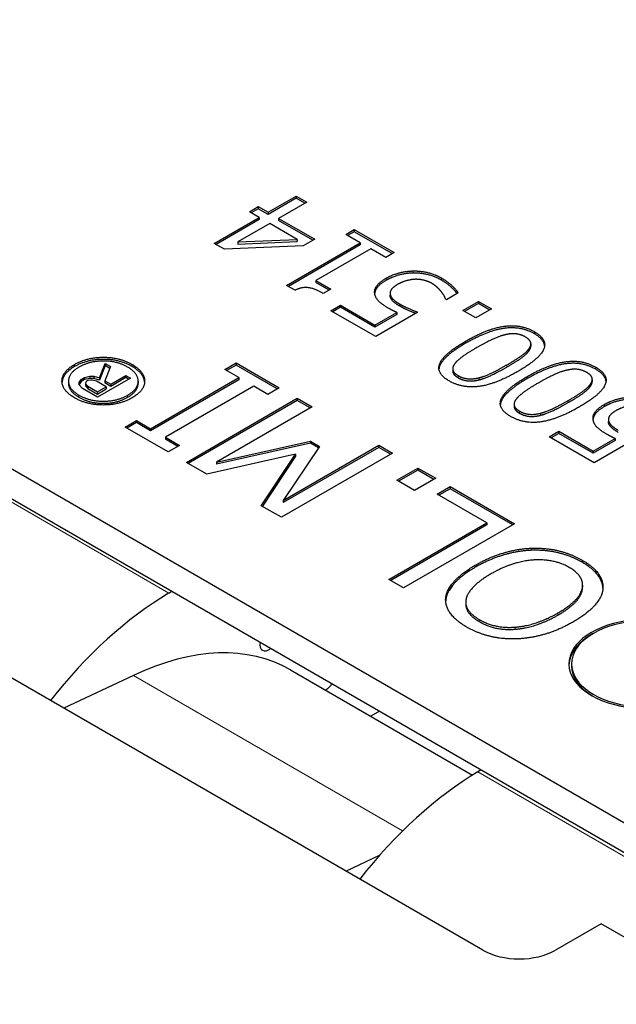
# Model space of a CAD drawing. Header units: millimetres. Extents: x 12 to 1038, y 10 to 730.
# Tile 10 of 15: x 915 to 927, y 596 to 615. Entities that reach past the tile are written whole.
import ezdxf

# ---------------------------------------------------------------- set-up
doc = ezdxf.new("R2010")
doc.units = ezdxf.units.MM
doc.header["$LTSCALE"] = 2.5
doc.layers.add('Visibile (ISO)', color=7, linetype='Continuous', lineweight=25)
doc.layers.add('Visibile sottile (ISO)', color=7, linetype='Continuous', lineweight=20)

msp = doc.modelspace()

# ---------------------------------------------------------------- linework, layer by layer
at = {"layer": 'Visibile (ISO)'}
for p, q in [((941.883, 590.505), (900.093, 614.633)), ((920.202, 610.891), (920.749, 611.207)), ((920.749, 611.166), (920.202, 610.85)), ((920.954, 611.088), (920.407, 610.773)), ((920.749, 611.207), (920.954, 611.088)), ((920.749, 611.207), (920.749, 611.166)), ((920.918, 611.068), (920.749, 611.166)), ((919.841, 610.902), (920.013, 611.001)), ((920.031, 610.792), (919.841, 610.902)), ((920.013, 610.96), (919.876, 610.881)), ((920.013, 611.001), (920.202, 610.891)), ((920.013, 611.001), (920.013, 610.96)), ((920.202, 610.85), (920.013, 610.96)), ((919.158, 610.288), (920.031, 610.792)), ((920.031, 610.751), (919.193, 610.268)), ((920.031, 610.792), (920.031, 610.751)), ((920.202, 610.891), (920.202, 610.85)), ((920.407, 610.773), (921.11, 610.367)), ((920.407, 610.773), (920.407, 610.732)), ((921.074, 610.347), (920.407, 610.732)), ((920.236, 610.674), (919.614, 610.315)), ((920.771, 610.365), (920.236, 610.674)), ((921.713, 610.462), (921.876, 610.556)), ((921.876, 610.515), (921.748, 610.442)), ((921.876, 610.556), (922.652, 610.108)), ((921.876, 610.556), (921.876, 610.515)), ((922.616, 610.088), (921.876, 610.515)), ((919.614, 610.315), (920.771, 610.365)), ((919.614, 610.274), (920.771, 610.324)), ((920.771, 610.365), (920.771, 610.324)), ((921.11, 610.367), (920.885, 610.238)), ((921.995, 610.299), (921.713, 610.462)), ((919.354, 610.175), (919.158, 610.288)), ((920.885, 610.238), (919.354, 610.175)), ((919.614, 610.315), (919.614, 610.274)), ((920.562, 609.472), (921.995, 610.299)), ((921.995, 610.259), (920.597, 609.451)), ((922.2, 610.181), (921.134, 609.565)), ((921.995, 610.299), (921.995, 610.259)), ((922.489, 610.014), (922.2, 610.181)), ((922.652, 610.108), (922.489, 610.014)), ((921.134, 609.565), (921.423, 609.399)), ((921.134, 609.565), (921.134, 609.525)), ((920.727, 609.376), (920.562, 609.472)), ((921.388, 609.378), (921.134, 609.525)), ((921.423, 609.399), (921.277, 609.315)), ((908.526, 609.193), (933.097, 595.006)), ((922.575, 609.32), (922.575, 609.279)), ((922.577, 609.301), (922.577, 609.26)), ((923.672, 609.193), (923.656, 609.202)), ((923.897, 609.324), (923.672, 609.193)), ((921.424, 608.98), (921.611, 609.088)), ((922.297, 608.476), (921.424, 608.98)), ((921.611, 609.047), (921.46, 608.959)), ((921.611, 609.088), (922.279, 608.702)), ((921.611, 609.088), (921.611, 609.047)), ((922.279, 608.661), (921.611, 609.047)), ((923.987, 608.986), (924.292, 609.161)), ((924.243, 608.838), (923.987, 608.986)), ((924.292, 609.12), (924.023, 608.965)), ((924.547, 609.014), (924.243, 608.838)), ((924.292, 609.161), (924.547, 609.014)), ((924.292, 609.161), (924.292, 609.12)), ((924.512, 608.993), (924.292, 609.12)), ((922.279, 608.702), (922.703, 608.947)), ((922.703, 608.906), (922.279, 608.661)), ((923.117, 608.949), (922.297, 608.476)), ((922.703, 608.947), (922.703, 608.906)), ((922.279, 608.702), (922.279, 608.661)), ((925.31, 608.334), (925.31, 608.293)), ((916.927, 607.673), (917.036, 607.954)), ((917.036, 607.913), (916.927, 607.632)), ((917.14, 607.893), (917.033, 607.616)), ((917.036, 607.954), (917.14, 607.893)), ((917.036, 607.954), (917.036, 607.913)), ((917.127, 607.86), (917.036, 607.913)), ((919.363, 607.837), (919.583, 607.964)), ((919.637, 607.679), (919.363, 607.837)), ((919.583, 607.924), (919.398, 607.817)), ((919.583, 607.964), (920.418, 607.482)), ((919.583, 607.964), (919.583, 607.924)), ((920.383, 607.462), (919.583, 607.924)), ((923.792, 607.852), (923.792, 607.811)), ((916.531, 607.587), (916.567, 607.646)), ((916.567, 607.646), (916.634, 607.685)), ((916.567, 607.646), (916.567, 607.606)), ((916.634, 607.645), (916.567, 607.606)), ((916.634, 607.685), (916.738, 607.706)), ((916.634, 607.685), (916.634, 607.645)), ((916.738, 607.665), (916.634, 607.645)), ((916.738, 607.706), (916.817, 607.705)), ((916.738, 607.706), (916.738, 607.665)), ((916.817, 607.664), (916.738, 607.665)), ((916.817, 607.705), (916.927, 607.673)), ((916.817, 607.705), (916.817, 607.664)), ((916.927, 607.632), (916.817, 607.664)), ((917.528, 607.669), (916.887, 607.299)), ((916.927, 607.673), (916.927, 607.632)), ((917.147, 607.551), (917.44, 607.72)), ((917.44, 607.679), (917.147, 607.51)), ((917.44, 607.72), (917.528, 607.669)), ((917.44, 607.72), (917.44, 607.679)), ((917.493, 607.649), (917.44, 607.679)), ((917.921, 606.688), (919.637, 607.679)), ((919.637, 607.679), (919.637, 607.638)), ((926.504, 607.645), (926.504, 607.604)), ((916.324, 607.612), (916.324, 607.571)), ((916.534, 607.541), (916.531, 607.587)), ((916.567, 607.606), (916.533, 607.549)), ((916.597, 607.467), (916.534, 607.541)), ((916.887, 607.299), (916.597, 607.467)), ((916.657, 607.575), (916.656, 607.558)), ((916.656, 607.558), (916.656, 607.518)), ((916.656, 607.558), (916.698, 607.511)), ((916.656, 607.518), (916.698, 607.47)), ((916.677, 607.608), (916.657, 607.575)), ((916.702, 607.622), (916.677, 607.608)), ((916.698, 607.511), (916.698, 607.47)), ((916.698, 607.511), (916.888, 607.401)), ((916.698, 607.47), (916.888, 607.36)), ((916.758, 607.633), (916.702, 607.622)), ((916.787, 607.633), (916.758, 607.633)), ((916.871, 607.609), (916.787, 607.633)), ((917.059, 607.5), (916.871, 607.609)), ((916.888, 607.401), (917.059, 607.5)), ((916.888, 607.36), (917.059, 607.459)), ((917.033, 607.616), (917.147, 607.551)), ((917.033, 607.616), (917.033, 607.576)), ((917.147, 607.51), (917.033, 607.576)), ((917.059, 607.5), (917.059, 607.459)), ((917.147, 607.551), (917.147, 607.51)), ((917.677, 607.612), (917.677, 607.571)), ((919.637, 607.638), (917.921, 606.647)), ((919.924, 607.513), (918.207, 606.522)), ((920.198, 607.355), (919.924, 607.513)), ((920.418, 607.482), (920.198, 607.355)), ((916.888, 607.401), (916.888, 607.36)), ((918.615, 606.033), (920.771, 607.278)), ((920.771, 607.278), (921.058, 607.113)), ((920.771, 607.278), (920.771, 607.237)), ((920.771, 607.237), (918.65, 606.013)), ((921.058, 607.113), (919.2, 606.04)), ((921.023, 607.092), (920.771, 607.237)), ((924.986, 607.162), (924.986, 607.122)), ((917.426, 606.719), (917.646, 606.846)), ((918.262, 606.237), (917.426, 606.719)), ((917.646, 606.806), (917.461, 606.699)), ((917.646, 606.846), (917.921, 606.688)), ((917.646, 606.846), (917.646, 606.806)), ((917.921, 606.647), (917.646, 606.806)), ((917.921, 606.688), (917.921, 606.647)), ((926.82, 606.869), (926.82, 606.828)), ((926.821, 606.851), (926.821, 606.81)), ((918.207, 606.522), (918.482, 606.364)), ((918.207, 606.522), (918.207, 606.482)), ((925.669, 606.529), (925.856, 606.637)), ((926.541, 606.025), (925.669, 606.529)), ((925.856, 606.596), (925.704, 606.509)), ((925.856, 606.637), (926.523, 606.252)), ((925.856, 606.637), (925.856, 606.596)), ((926.523, 606.211), (925.856, 606.596)), ((926.523, 606.252), (926.948, 606.496)), ((927.361, 606.499), (926.541, 606.025)), ((926.948, 606.496), (926.948, 606.456)), ((918.446, 606.344), (918.207, 606.482)), ((918.482, 606.364), (918.262, 606.237)), ((919.2, 606.04), (921.026, 606.445)), ((921.026, 606.404), (919.2, 605.999)), ((920.495, 605.292), (922.353, 606.365)), ((921.201, 606.344), (920.495, 605.292)), ((922.353, 606.324), (920.495, 605.252)), ((921.026, 606.445), (921.201, 606.344)), ((921.026, 606.445), (921.026, 606.404)), ((921.181, 606.314), (921.026, 606.404)), ((922.353, 606.365), (922.62, 606.211)), ((922.353, 606.365), (922.353, 606.324)), ((922.585, 606.19), (922.353, 606.324)), ((926.948, 606.456), (926.523, 606.211)), ((920.735, 606.196), (919.013, 605.803)), ((920.072, 605.192), (920.735, 606.196)), ((920.735, 606.155), (920.092, 605.18)), ((922.62, 606.211), (920.464, 604.966)), ((920.735, 606.196), (920.735, 606.155)), ((926.523, 606.252), (926.523, 606.211)), ((919.013, 605.803), (918.615, 606.033)), ((919.2, 606.04), (919.2, 605.999)), ((922.704, 605.686), (923.117, 605.924)), ((923.117, 605.924), (923.463, 605.724)), ((923.117, 605.924), (923.117, 605.883)), ((923.117, 605.883), (922.74, 605.666)), ((923.427, 605.704), (923.117, 605.883)), ((923.05, 605.486), (922.704, 605.686)), ((923.463, 605.724), (923.05, 605.486)), ((923.489, 605.415), (923.744, 605.562)), ((923.744, 605.562), (924.994, 604.84)), ((923.744, 605.562), (923.744, 605.521)), ((924.452, 604.859), (923.489, 605.415)), ((923.744, 605.521), (923.524, 605.394)), ((924.958, 604.82), (923.744, 605.521)), ((920.464, 604.966), (920.072, 605.192)), ((920.495, 605.292), (920.495, 605.252)), ((922.55, 603.761), (924.452, 604.859)), ((924.452, 604.818), (922.586, 603.74)), ((924.994, 604.84), (922.837, 603.595)), ((924.452, 604.859), (924.452, 604.818)), ((924.377, 596.558), (911.472, 604.008)), ((922.837, 603.595), (922.55, 603.761)), ((926.316, 603.649), (926.316, 603.608)), ((918.271, 603.492), (918.335, 603.529)), ((923.657, 603.407), (923.657, 603.366)), ((924.046, 603.321), (924.046, 603.28)), ((926.101, 602.119), (926.101, 602.078)), ((920.636, 602.005), (924.179, 599.96)), ((917.588, 601.896), (916.236, 601.258)), ((922.367, 601.201), (922.198, 601.103)), ((924.345, 600.059), (924.281, 600.022)), ((921.716, 598.094), (922.372, 598.403)), ((926.675, 597.068), (925.791, 596.558)), ((935.602, 591.914), (926.675, 597.068))]:
    msp.add_line(p, q, dxfattribs=at)
for centre, major_axis, start_param, end_param in [((918.338, 598.224), (3.25, 5.629), 0.800078, 1.325844), ((927.551, 602.119), (-1.5, 0), 3.384038, 7.611537), ((927.551, 602.119), (1.45, 0), 0.259872, 4.452517), ((927.551, 602.078), (-1.5, 0), 5.480978, 6.259613), ((917.136, 595.943), (3.5, 6.062), 0, 0.69388), ((920.22, 602.6), (-0.125, -0.217), 5.295372, 7.270999), ((927.551, 602.078), (-1.45, 0), 0, 0.768302), ((922.535, 597.778), (-2.9, -5.023), 4.192684, 4.226014), ((924.349, 594.754), (-3.25, -5.629), 3.941671, 4.467437), ((925.084, 596.966), (1, 0), 3.926991, 5.497787)]:
    msp.add_ellipse(centre, major_axis=major_axis, ratio=0.57735, start_param=start_param, end_param=end_param, dxfattribs=at)
for points in [[(922.501, 609.612), (922.616, 609.678), (922.885, 609.749), (923.024, 609.752)], [(923.024, 609.752), (923.164, 609.755), (923.447, 609.688), (923.571, 609.616)], [(922.28, 609.295), (922.261, 609.375), (922.356, 609.528), (922.501, 609.612)], [(923.024, 609.711), (922.885, 609.708), (922.616, 609.637), (922.501, 609.571)], [(923.057, 609.589), (922.969, 609.584), (922.801, 609.535), (922.716, 609.486)], [(923.571, 609.575), (923.447, 609.647), (923.164, 609.714), (923.024, 609.711)], [(923.383, 609.512), (923.318, 609.549), (923.151, 609.592), (923.057, 609.589)], [(923.571, 609.616), (923.684, 609.551), (923.856, 609.394), (923.897, 609.324)], [(921.277, 609.315), (921.114, 609.409), (920.866, 609.445), (920.727, 609.376)], [(922.716, 609.486), (922.631, 609.437), (922.569, 609.347), (922.577, 609.301)], [(923.57, 609.35), (923.528, 609.399), (923.448, 609.474), (923.383, 609.512)], [(922.55, 609.025), (922.427, 609.096), (922.298, 609.216), (922.28, 609.295)], [(922.577, 609.26), (922.575, 609.27), (922.575, 609.279)], [(922.577, 609.301), (922.582, 609.252), (922.683, 609.155), (922.764, 609.108)], [(922.764, 609.068), (922.683, 609.115), (922.582, 609.211), (922.577, 609.26)], [(923.656, 609.202), (923.65, 609.227), (923.604, 609.306), (923.57, 609.35)], [(922.703, 608.947), (922.659, 608.966), (922.581, 609.007), (922.55, 609.025)], [(922.764, 609.108), (922.852, 609.058), (923.053, 608.973), (923.117, 608.949)], [(924.042, 608.387), (924.47, 608.634), (925.119, 608.722), (925.379, 608.572)], [(925.379, 608.532), (925.119, 608.681), (924.47, 608.593), (924.042, 608.346)], [(924.8, 608.509), (924.69, 608.482), (924.422, 608.357), (924.258, 608.262)], [(925.202, 608.471), (925.114, 608.521), (924.916, 608.539), (924.8, 608.509)], [(925.379, 608.572), (925.642, 608.421), (925.479, 608.042), (925.06, 607.801)], [(925.269, 608.234), (925.321, 608.299), (925.295, 608.417), (925.202, 608.471)], [(925.578, 608.298), (925.565, 608.424), (925.379, 608.532)], [(923.722, 607.616), (923.46, 607.767), (923.626, 608.147), (924.042, 608.387)], [(924.258, 608.262), (924.094, 608.168), (923.879, 608.013), (923.83, 607.948)], [(924.843, 607.926), (925.011, 608.022), (925.215, 608.164), (925.269, 608.234)], [(925.269, 608.193), (925.31, 608.245), (925.31, 608.293)], [(916.44, 607.935), (916.683, 608.075), (917.318, 608.076), (917.561, 607.936)], [(917.561, 607.895), (917.318, 608.035), (916.683, 608.034), (916.44, 607.894)], [(924.843, 607.885), (925.011, 607.982), (925.215, 608.123), (925.269, 608.193)], [(916.44, 607.289), (916.197, 607.429), (916.198, 607.795), (916.44, 607.935)], [(916.44, 607.894), (916.211, 607.762), (916.198, 607.591)], [(916.528, 607.884), (916.324, 607.766), (916.324, 607.457), (916.528, 607.339)], [(917.473, 607.885), (917.269, 608.003), (916.732, 608.002), (916.528, 607.884)], [(917.474, 607.339), (917.677, 607.456), (917.677, 607.767), (917.473, 607.885)], [(917.561, 607.936), (917.804, 607.795), (917.804, 607.428), (917.561, 607.288)], [(917.803, 607.591), (917.79, 607.763), (917.561, 607.895)], [(923.83, 607.948), (923.781, 607.882), (923.809, 607.769), (923.898, 607.718)], [(924.303, 607.678), (924.417, 607.706), (924.687, 607.836), (924.843, 607.926)], [(924.303, 607.637), (924.417, 607.665), (924.687, 607.795), (924.843, 607.885)], [(925.235, 607.698), (925.663, 607.945), (926.313, 608.033), (926.572, 607.883)], [(926.572, 607.842), (926.313, 607.992), (925.663, 607.904), (925.235, 607.657)], [(926.396, 607.781), (926.308, 607.832), (926.11, 607.85), (925.994, 607.82)], [(926.572, 607.883), (926.835, 607.731), (926.673, 607.353), (926.254, 607.111)], [(926.772, 607.609), (926.759, 607.735), (926.572, 607.842)], [(925.06, 607.801), (924.629, 607.552), (923.982, 607.466), (923.722, 607.616)], [(923.898, 607.718), (923.987, 607.667), (924.186, 607.649), (924.303, 607.678)], [(923.898, 607.677), (923.987, 607.626), (924.186, 607.608), (924.303, 607.637)], [(924.916, 606.927), (924.654, 607.078), (924.82, 607.458), (925.235, 607.698)], [(925.994, 607.82), (925.884, 607.792), (925.616, 607.667), (925.452, 607.573)], [(926.463, 607.545), (926.514, 607.61), (926.489, 607.728), (926.396, 607.781)], [(916.324, 607.571), (916.324, 607.416), (916.528, 607.299)], [(917.474, 607.298), (917.677, 607.415), (917.677, 607.571)], [(925.452, 607.573), (925.288, 607.478), (925.073, 607.324), (925.024, 607.259)], [(926.037, 607.236), (926.205, 607.333), (926.409, 607.475), (926.463, 607.545)], [(926.037, 607.196), (926.205, 607.292), (926.409, 607.434), (926.463, 607.504)], [(926.463, 607.504), (926.504, 607.556), (926.504, 607.604)], [(917.561, 607.288), (917.319, 607.148), (916.683, 607.148), (916.44, 607.289)], [(916.528, 607.339), (916.732, 607.222), (917.269, 607.221), (917.474, 607.339)], [(916.528, 607.299), (916.732, 607.181), (917.269, 607.18), (917.474, 607.298)], [(925.024, 607.259), (924.975, 607.193), (925.003, 607.08), (925.092, 607.029)], [(926.745, 607.161), (926.86, 607.227), (927.129, 607.298), (927.269, 607.301)], [(927.269, 607.26), (927.129, 607.257), (926.86, 607.187), (926.745, 607.12)], [(926.254, 607.111), (925.823, 606.863), (925.176, 606.776), (924.916, 606.927)], [(925.497, 606.988), (925.611, 607.017), (925.881, 607.146), (926.037, 607.236)], [(925.497, 606.948), (925.611, 606.976), (925.881, 607.105), (926.037, 607.196)], [(926.525, 606.845), (926.505, 606.924), (926.601, 607.078), (926.745, 607.161)], [(927.301, 607.138), (927.213, 607.134), (927.046, 607.084), (926.961, 607.035)], [(925.092, 607.029), (925.181, 606.977), (925.38, 606.959), (925.497, 606.988)], [(925.092, 606.988), (925.181, 606.936), (925.38, 606.919), (925.497, 606.948)], [(926.961, 607.035), (926.875, 606.986), (926.814, 606.897), (926.821, 606.851)], [(926.794, 606.575), (926.672, 606.645), (926.543, 606.766), (926.525, 606.845)], [(926.821, 606.81), (926.82, 606.819), (926.82, 606.828)], [(926.821, 606.851), (926.826, 606.802), (926.927, 606.705), (927.008, 606.658)], [(927.008, 606.617), (926.927, 606.664), (926.826, 606.761), (926.821, 606.81)], [(926.948, 606.496), (926.904, 606.516), (926.825, 606.557), (926.794, 606.575)], [(924.23, 604.036), (924.492, 604.188), (925.05, 604.356), (925.319, 604.366)], [(925.319, 604.325), (925.05, 604.315), (924.492, 604.147), (924.23, 603.995)], [(925.319, 604.366), (925.602, 604.376), (926.097, 604.256), (926.308, 604.134)], [(926.308, 604.093), (926.097, 604.215), (925.602, 604.335), (925.319, 604.325)], [(923.657, 603.407), (923.678, 603.56), (923.961, 603.881), (924.23, 604.036)], [(926.058, 603.992), (925.759, 604.164), (924.954, 604.109), (924.529, 603.864)], [(926.308, 604.134), (926.526, 604.008), (926.727, 603.72), (926.71, 603.563)], [(924.23, 603.995), (923.961, 603.84), (923.678, 603.519), (923.657, 603.366)], [(924.529, 603.864), (924.316, 603.741), (924.078, 603.496), (924.053, 603.385)], [(925.838, 603.108), (926.263, 603.353), (926.357, 603.819), (926.058, 603.992)], [(926.71, 603.563), (926.691, 603.409), (926.402, 603.089), (926.137, 602.935)], [(924.06, 602.836), (923.84, 602.964), (923.641, 603.256), (923.657, 603.407)], [(923.657, 603.366), (923.656, 603.355), (923.655, 603.345)], [(924.053, 603.385), (924.027, 603.271), (924.157, 603.068), (924.307, 602.981)], [(925.009, 602.833), (925.205, 602.848), (925.628, 602.987), (925.838, 603.108)], [(925.009, 602.793), (925.205, 602.807), (925.628, 602.946), (925.838, 603.067)], [(924.307, 602.981), (924.462, 602.891), (924.805, 602.818), (925.009, 602.833)], [(924.307, 602.94), (924.462, 602.85), (924.805, 602.777), (925.009, 602.793)], [(926.137, 602.935), (925.866, 602.779), (925.319, 602.618), (925.046, 602.604)], [(925.046, 602.604), (924.777, 602.594), (924.277, 602.711), (924.06, 602.836)]]:
    msp.add_open_spline(points, degree=2, dxfattribs=at)
for points, knots in [([(922.501, 609.571), (922.356, 609.487), (922.281, 609.366), (922.276, 609.321)], [-2, -2, -2, -1, -0.418, -0.418, -0.418]), ([(923.878, 609.312), (923.838, 609.369), (923.684, 609.51), (923.571, 609.575)], [-1.790384, -1.790384, -1.790384, -1, 0, 0, 0]), ([(923.075, 608.925), (923.022, 608.945), (922.852, 609.017), (922.764, 609.068)], [-1.695539, -1.695539, -1.695539, -1, 0, 0, 0]), ([(924.042, 608.346), (923.626, 608.107), (923.528, 607.881), (923.524, 607.848)], [-2, -2, -2, -1, -0.81534, -0.81534, -0.81534]), ([(923.792, 607.811), (923.792, 607.798), (923.809, 607.728), (923.898, 607.677)], [0.77551, 0.77551, 0.77551, 1, 2, 2, 2]), ([(925.235, 607.657), (924.82, 607.417), (924.722, 607.192), (924.718, 607.158)], [-2, -2, -2, -1, -0.81534, -0.81534, -0.81534]), ([(924.986, 607.122), (924.986, 607.108), (925.003, 607.039), (925.092, 606.988)], [0.77551, 0.77551, 0.77551, 1, 2, 2, 2]), ([(926.745, 607.12), (926.601, 607.037), (926.525, 606.916), (926.52, 606.87)], [-2, -2, -2, -1, -0.418, -0.418, -0.418]), ([(926.712, 603.589), (926.706, 603.71), (926.526, 603.967), (926.308, 604.093)], [-1.786172, -1.786172, -1.786172, -1, 0, 0, 0]), ([(925.838, 603.067), (926.263, 603.312), (926.316, 603.577), (926.316, 603.608)], [0, 0, 0, 1, 1.136364, 1.136364, 1.136364]), ([(924.046, 603.28), (924.046, 603.201), (924.157, 603.027), (924.307, 602.94)], [0.288462, 0.288462, 0.288462, 1, 2, 2, 2])]:
    msp.add_open_spline(points, degree=2, knots=knots, dxfattribs=at)
at = {"layer": 'Visibile sottile (ISO)'}
for p, q in [((923.024, 609.752), (923.024, 609.711)), ((922.501, 609.612), (922.501, 609.571)), ((923.571, 609.616), (923.571, 609.575)), ((922.764, 609.108), (922.764, 609.068)), ((925.379, 608.572), (925.379, 608.532)), ((924.042, 608.387), (924.042, 608.346)), ((925.269, 608.234), (925.269, 608.193)), ((916.44, 607.935), (916.44, 607.894)), ((917.561, 607.936), (917.561, 607.895)), ((924.843, 607.926), (924.843, 607.885)), ((926.572, 607.883), (926.572, 607.842)), ((923.898, 607.718), (923.898, 607.677)), ((924.303, 607.678), (924.303, 607.637)), ((925.235, 607.698), (925.235, 607.657)), ((926.463, 607.545), (926.463, 607.504)), ((916.528, 607.339), (916.528, 607.299)), ((917.474, 607.339), (917.474, 607.298)), ((926.037, 607.236), (926.037, 607.196)), ((926.745, 607.161), (926.745, 607.12)), ((925.092, 607.029), (925.092, 606.988)), ((925.497, 606.988), (925.497, 606.948)), ((918.271, 603.492), (914.382, 605.737)), ((925.319, 604.366), (925.319, 604.325)), ((924.23, 604.036), (924.23, 603.995)), ((926.308, 604.134), (926.308, 604.093)), ((925.838, 603.108), (925.838, 603.067)), ((924.307, 602.981), (924.307, 602.94)), ((925.009, 602.833), (925.009, 602.793)), ((917.588, 601.896), (922.819, 598.876)), ((928.17, 597.776), (924.281, 600.022))]:
    msp.add_line(p, q, dxfattribs=at)

doc.saveas('drawing.dxf')
